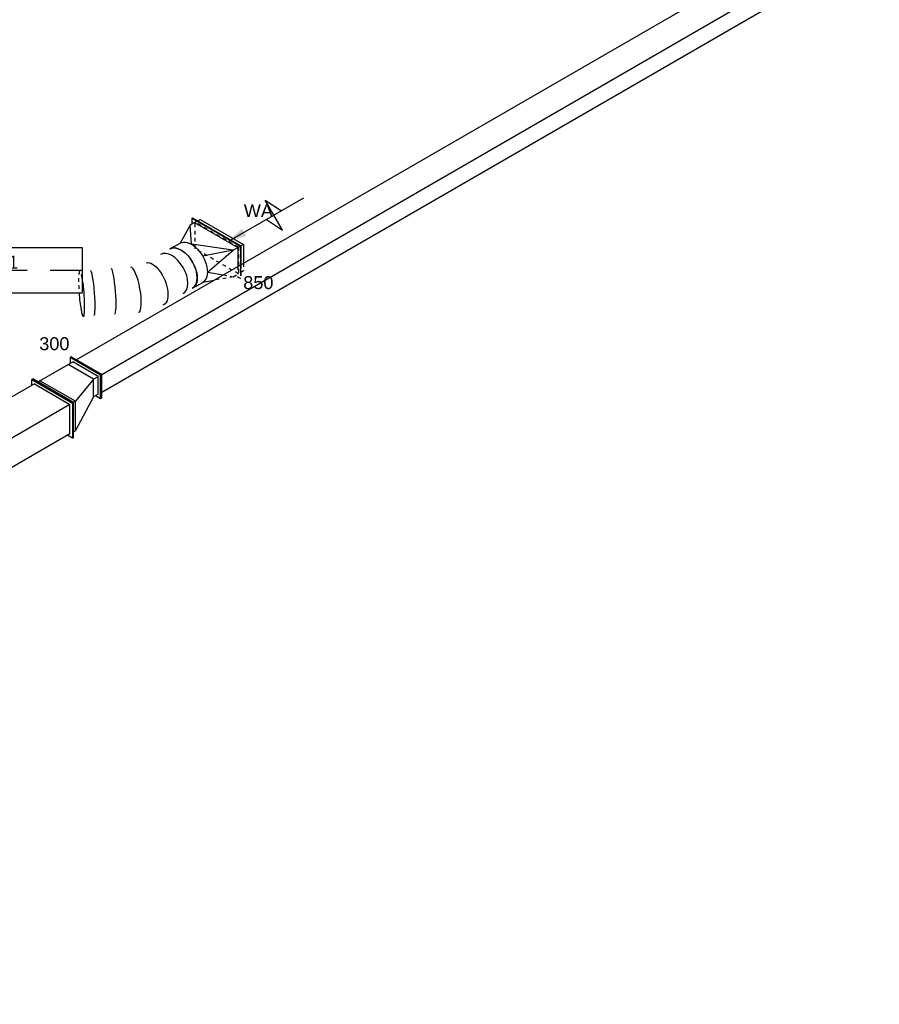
# Model space of a CAD drawing. Extents: x -132501 to 411300, y -42818 to 427495.
# Tile 139 of 256: x 5282 to 11258, y 65050 to 71892. Entities that reach past the tile are written whole.
import ezdxf
from ezdxf.enums import TextEntityAlignment as Align

# ---------------------------------------------------------------- set-up
doc = ezdxf.new("R2010")
doc.units = 0
doc.header["$LTSCALE"] = 50
doc.linetypes.add('CENTER2', pattern=[28.575, 19.05, -3.175, 3.175, -3.175])
doc.linetypes.add('STREEPJES', pattern=[0.1, 0.05, -0.05])
doc.layers.get('0').update_dxf_attribs({"linetype": 'CONTINUOUS'})
for name, color, linetype in [('WL570---_RETOUR', 112, 'CONTINUOUS'), ('WL570---_RETOUR_HL', 8, 'CONTINUOUS'), ('WL570---_TOEVOER', 3, 'CONTINUOUS'), ('WL570---_TOEVOER_RST', 2, 'CONTINUOUS'), ('WL570---_TOEVOER_RST_HL', 1, 'CONTINUOUS'), ('WM570---_RETOUR_PR', 1, 'CONTINUOUS'), ('WM570---_TOEVOER_PR', 1, 'CONTINUOUS'), ('WM570---_TOEVOER_RST_PR', 1, 'CONTINUOUS')]:
    doc.layers.add(name, color=color, linetype=linetype)
doc.styles.add('BURO-018', font='ARIAL.TTF', dxfattribs={"height": 63})

# ---------------------------------------------------------------- blocks, each defined once
blk = doc.blocks.new('*U1646')
at = {"color": 0, "ltscale": 10}
for p, q in [((-142.9, 35.4, -2945), (-20.4, 247.5, -2945)), ((-138.8, 35.4, -2945), (-16.3, 247.5, -2945)), ((-16.3, 212.1, -2945), (-118.4, 35.4, -2945)), ((-20.4, 247.5, -2945), (-16.3, 247.5, -2945)), ((-16.3, 247.5, -2945), (4.1, 212.1, -2945)), ((-16.3, 212.1, -2945), (7785.1, 212.1, -2945)), ((7683.1, 35.4, -2945), (7805.5, 247.5, -2945)), ((7687.1, 35.4, -2945), (7809.6, 247.5, -2945)), ((7809.6, 247.5, -2945), (7805.5, 247.5, -2945)), ((-142.9, 35.4, -2945), (-138.8, 35.4, -2945)), ((20.4, -247.5, -2945), (-142.9, 35.4, -2945)), ((24.5, -247.5, -2945), (-138.8, 35.4, -2945)), ((24.5, -212.1, -2945), (-118.4, 35.4, -2945)), ((-118.4, 35.4, -2945), (7683.1, 35.4, -2945)), ((7687.1, 35.4, -2945), (7683.1, 35.4, -2945)), ((7846.4, -247.5, -2945), (7683.1, 35.4, -2945)), ((7850.4, -247.5, -2945), (7687.1, 35.4, -2945)), ((20.4, -247.5, -2945), (24.5, -247.5, -2945)), ((44.9, -212.1, -2945), (24.5, -247.5, -2945)), ((24.5, -212.1, -2945), (7826, -212.1, -2945)), ((7850.4, -247.5, -2945), (7846.4, -247.5, -2945))]:
    blk.add_line(p, q, dxfattribs=at)
at = {"layer": 'WM570---_TOEVOER_PR', "color": 1, "style": 'BURO-018'}
blk.add_attdef('POSNR', text='', height=90, dxfattribs=at).set_placement((0, 0), align=Align.MIDDLE)
blk = doc.blocks.new('*U1698')
at = {"color": 0, "ltscale": 10}
for centre, major_axis, ratio, start_param, end_param in [((0, 0, -1231.7), (0, -157.5), 0.57735, 3.141593, 6.283185), ((75.1, 0, -1231.7), (0, -157.5), 0.57735, 3.141593, 6.283185), ((353.8, -35, -1231.7), (-53.5, -148.9), 0.240264, 3.165757, 6.259021), ((353.8, -35, -1231.7), (-53.5, -148.9), 0.240264, 3.117429, 3.165757), ((489.3, -99.7, -1231.7), (-67.9, -142.1), 0.109803, 3.141593, 6.283185), ((621.2, -162.7, -1231.7), (-67.9, -142.1), 0.109803, 3.141593, 6.283185), ((687.1, -194.2, -1231.7), (-67.9, -142.1), 0.109803, 3.141593, 5.487639), ((687.1, -194.2, -1231.7), (-67.9, -142.1), 0.109803, 1.511604, 3.138451)]:
    blk.add_ellipse(centre, major_axis=major_axis, ratio=ratio, start_param=start_param, end_param=end_param, dxfattribs=at)
at = {"color": 0, "ltscale": 10, "extrusion": (4.90704e-17, 3.57679e-17, -1)}
blk.add_ellipse((213.6, 0, -1231.7), major_axis=(19.3, 157.2), ratio=0.477059, start_param=3.200234, end_param=6.341827, dxfattribs=at)
at = {"color": 8, "linetype": 'STREEPJES', "ltscale": 10}
blk.add_ellipse((687.1, -194.2, -1231.7), major_axis=(-67.9, -142.1), ratio=0.109803, start_param=5.487639, end_param=7.794789, dxfattribs=at)
at = {"layer": 'WM570---_RETOUR_PR', "color": 1, "style": 'BURO-018'}
blk.add_attdef('POSNR', text='', height=90, dxfattribs=at).set_placement((0, 0), align=Align.MIDDLE)
blk = doc.blocks.new('*U1699')
at = {"color": 8, "linetype": 'STREEPJES', "ltscale": 10}
for p, q in [((-128.7, 183.6, -1058.5), (-81.6, 265.2, -1058.5)), ((-124.7, 183.6, -1058.5), (-77.6, 265.2, -1058.5)), ((-104.3, 183.6, -1058.5), (-77.6, 229.8, -1058.5)), ((-81.6, 265.2, -1058.5), (-77.6, 265.2, -1058.5)), ((-77.6, 265.2, -1058.5), (-57.2, 229.8, -1058.5)), ((-40.8, 229.8, -1058.5), (-77.6, 229.8, -1058.5)), ((13.7, 183.6, -1058.5), (-40.8, 229.8, -1058.5)), ((-40.8, 229.8, -1058.5), (89.7, 183.6, -1058.5))]:
    blk.add_line(p, q, dxfattribs=at)
at = {"color": 0, "ltscale": 10}
for p, q in [((-193.9, 70.7, -1058.5), (-128.7, 183.6, -1058.5)), ((-189.8, 70.7, -1058.5), (-124.7, 183.6, -1058.5)), ((-169.4, 70.7, -1058.5), (-104.3, 183.6, -1058.5)), ((99, 111.4, -1058.5), (13.7, 183.6, -1058.5)), ((89.7, 183.6, -1058.5), (163.3, 157.5, -1058.5)), ((244.9, 157.5, -1058.5), (163.3, 157.5, -1058.5)), ((-193.9, 70.7, -1058.5), (-189.8, 70.7, -1058.5)), ((0, -265.2, -1058.5), (-193.9, 70.7, -1058.5)), ((4.1, -265.2, -1058.5), (-189.8, 70.7, -1058.5)), ((4.1, -229.8, -1058.5), (-169.4, 70.7, -1058.5)), ((-132.7, 70.7, -1058.5), (-169.4, 70.7, -1058.5)), ((99, 111.4, -1058.5), (-132.7, 70.7, -1058.5)), ((-132.7, 70.7, -1058.5), (99, -111.4, -1058.5)), ((-132.7, 70.7, -1058.5), (72.4, 0, -1058.5)), ((99, -111.4, -1058.5), (40.8, -229.8, -1058.5)), ((40.8, -229.8, -1058.5), (163.3, -157.5, -1058.5)), ((244.9, -157.5, -1058.5), (163.3, -157.5, -1058.5)), ((0, -265.2, -1058.5), (4.1, -265.2, -1058.5)), ((24.5, -229.8, -1058.5), (4.1, -265.2, -1058.5)), ((4.1, -229.8, -1058.5), (40.8, -229.8, -1058.5))]:
    blk.add_line(p, q, dxfattribs=at)
at = {"color": 0, "ltscale": 10, "extrusion": (3.41963e-17, -5.17926e-17, -1)}
for centre in [(163.3, 0, -1058.5), (244.9, 0, -1058.5)]:
    blk.add_ellipse(centre, major_axis=(0, -157.5), ratio=0.57735, start_param=0, end_param=3.141593, dxfattribs=at)
at = {"layer": 'WM570---_RETOUR_PR', "color": 1, "style": 'BURO-018'}
blk.add_attdef('POSNR', text='', height=90, dxfattribs=at).set_placement((0, 0), align=Align.MIDDLE)
blk = doc.blocks.new('*U1705')
at = {"color": 0, "ltscale": 10}
for p, q in [((-20.4, 176.8, -2814.2), (-16.3, 176.8, -2814.2)), ((102.1, -35.4, -2814.2), (-20.4, 176.8, -2814.2)), ((106.1, -35.4, -2814.2), (-16.3, 176.8, -2814.2)), ((4.1, 141.4, -2814.2), (6140, 141.4, -2814.2)), ((6140, 176.8, -2814.2), (6119.6, 141.4, -2814.2)), ((6144.1, 176.8, -2814.2), (6140, 176.8, -2814.2)), ((6262.5, -35.4, -2814.2), (6140, 176.8, -2814.2)), ((6242.1, -35.4, -2814.2), (6140, 141.4, -2814.2)), ((6266.6, -35.4, -2814.2), (6144.1, 176.8, -2814.2)), ((20.4, -176.8, -2814.2), (102.1, -35.4, -2814.2)), ((24.5, -176.8, -2814.2), (106.1, -35.4, -2814.2)), ((102.1, -35.4, -2814.2), (106.1, -35.4, -2814.2)), ((106.1, -35.4, -2814.2), (6242.1, -35.4, -2814.2)), ((6180.9, -141.4, -2814.2), (6242.1, -35.4, -2814.2)), ((6180.9, -176.8, -2814.2), (6262.5, -35.4, -2814.2)), ((6185, -176.8, -2814.2), (6266.6, -35.4, -2814.2)), ((6266.6, -35.4, -2814.2), (6262.5, -35.4, -2814.2)), ((20.4, -176.8, -2814.2), (24.5, -176.8, -2814.2)), ((44.9, -141.4, -2814.2), (6180.9, -141.4, -2814.2)), ((6160.5, -141.4, -2814.2), (6180.9, -176.8, -2814.2)), ((6185, -176.8, -2814.2), (6180.9, -176.8, -2814.2))]:
    blk.add_line(p, q, dxfattribs=at)
at = {"layer": 'WM570---_TOEVOER_PR', "color": 1, "style": 'BURO-018'}
blk.add_attdef('POSNR', text='', height=90, dxfattribs=at).set_placement((0, 0), align=Align.MIDDLE)
blk = doc.blocks.new('*U1712')
at = {"color": 0, "ltscale": 10}
for p, q in [((-287, 247.5, -2756.5), (-283, 247.5, -2756.5)), ((-123.7, -35.4, -2756.5), (-287, 247.5, -2756.5)), ((-119.7, -35.4, -2756.5), (-283, 247.5, -2756.5)), ((-246.2, 212.1, -2756.5), (-262.5, 212.1, -2756.5)), ((-246.2, 212.1, -2756.5), (-20.4, 212.1, -2756.5)), ((-103.3, -35.4, -2756.5), (-246.2, 212.1, -2756.5)), ((-20.4, 212.1, -2756.5), (16.3, 212.1, -2756.5)), ((81.6, 35.4, -2756.5), (-20.4, 212.1, -2756.5)), ((16.3, 247.5, -2756.5), (-4.1, 212.1, -2756.5)), ((20.4, 247.5, -2756.5), (16.3, 247.5, -2756.5)), ((138.8, 35.4, -2756.5), (16.3, 247.5, -2756.5)), ((118.4, 35.4, -2756.5), (16.3, 212.1, -2756.5)), ((142.9, 35.4, -2756.5), (20.4, 247.5, -2756.5)), ((81.6, 35.4, -2756.5), (-103.3, -35.4, -2756.5)), ((20.4, -70.7, -2756.5), (81.6, 35.4, -2756.5)), ((57.2, -70.7, -2756.5), (118.4, 35.4, -2756.5)), ((57.2, -106.1, -2756.5), (138.8, 35.4, -2756.5)), ((61.2, -106.1, -2756.5), (142.9, 35.4, -2756.5)), ((81.6, 35.4, -2756.5), (118.4, 35.4, -2756.5)), ((142.9, 35.4, -2756.5), (138.8, 35.4, -2756.5)), ((-246.2, -247.5, -2756.5), (-123.7, -35.4, -2756.5)), ((-242.1, -247.5, -2756.5), (-119.7, -35.4, -2756.5)), ((-205.4, -212.1, -2756.5), (-103.3, -35.4, -2756.5)), ((-123.7, -35.4, -2756.5), (-119.7, -35.4, -2756.5)), ((-103.3, -35.4, -2756.5), (-119.7, -35.4, -2756.5)), ((20.4, -70.7, -2756.5), (-205.4, -212.1, -2756.5)), ((57.2, -70.7, -2756.5), (20.4, -70.7, -2756.5)), ((36.7, -70.7, -2756.5), (57.2, -106.1, -2756.5)), ((61.2, -106.1, -2756.5), (57.2, -106.1, -2756.5)), ((-246.2, -247.5, -2756.5), (-242.1, -247.5, -2756.5)), ((-221.7, -212.1, -2756.5), (-205.4, -212.1, -2756.5))]:
    blk.add_line(p, q, dxfattribs=at)
at = {"layer": 'WM570---_TOEVOER_PR', "color": 1, "style": 'BURO-018'}
blk.add_attdef('POSNR', text='', height=90, dxfattribs=at).set_placement((0, 0), align=Align.MIDDLE)
blk = doc.blocks.new('*U2002')
at = {"ltscale": 10}
blk.add_hatch(color=0, dxfattribs=at).paths.add_polyline_path([(78.4, 0), (198.4, 30), (198.4, -30)])
at = {"color": 8, "linetype": 'STREEPJES', "ltscale": 10}
for p, q in [((-152.3, 70.7, -1015.4), (-60.4, 229.8, -1015.4)), ((-60.4, 229.8, -1015.4), (-40.5, 229.8, -1015.4)), ((113.1, -70.7, -1015.4), (-60.4, 229.8, -1015.4)), ((-40.8, 229.8, -1015.4), (132.7, -70.7, -1015.4)), ((21.2, -229.8, -1015.4), (-152.3, 70.7, -1015.4)), ((113.1, -70.7, -1015.4), (21.2, -229.8, -1015.4)), ((40.8, -229.8, -1015.4), (132.7, -70.7, -1015.4)), ((133, -70.7, -1015.4), (113.1, -70.7, -1015.4)), ((87.1, -183.6, -1015.4), (60.4, -229.8, -1015.4)), ((60.4, -229.8, -1015.4), (21.2, -229.8, -1015.4))]:
    blk.add_line(p, q, dxfattribs=at)
at = {"color": 0, "ltscale": 10}
for p, q in [((-40.5, 229.8, -1015.4), (-21.2, 229.8, -1015.4)), ((-21.2, 229.8, -1015.4), (152.3, -70.7, -1015.4)), ((438.4, -120, -1015.4), (438.4, 120, -1015.4)), ((438.4, 120, -1015.4), (498.4, 0, -1015.4)), ((78.4, 0, -1015.4), (678.4, 0, -1015.4)), ((378.4, 0, -1015.4), (438.4, -120, -1015.4)), ((152.3, -70.7, -1015.4), (87.1, -183.6, -1015.4)), ((152.3, -70.7, -1015.4), (133, -70.7, -1015.4))]:
    blk.add_line(p, q, dxfattribs=at)
at = {"layer": 'WL570---_RETOUR_HL', "linetype": 'CENTER2'}
blk.add_circle((0, 0, -1015.4), 0.075, dxfattribs=at)
at = {"layer": 'WL570---_RETOUR', "color": 1, "style": 'BURO-018'}
for tag in ['MC', 'Q']:
    blk.add_attdef(tag, text='', height=90, dxfattribs=at).set_placement((0, 0), align=Align.MIDDLE)
at = {"layer": 'WM570---_RETOUR_PR', "color": 1, "style": 'BURO-018'}
blk.add_attdef('POSNR', text='', height=90, dxfattribs=at).set_placement((0, 0), align=Align.MIDDLE)
blk = doc.blocks.new('*U2003')
at = {"color": 0, "ltscale": 10}
for p, q in [((-224.7, 285.3, -2090.2), (-284.9, 181.1, -2090.2)), ((164.7, 285.3, -2090.2), (-224.7, 285.3, -2090.2)), ((-30, -52, -2090.2), (-224.7, 285.3, -2090.2)), ((359.5, -52, -2090.2), (-224.7, 285.3, -2090.2)), ((-30, -52, -2090.2), (164.7, 285.3, -2090.2)), ((359.5, -52, -2090.2), (164.7, 285.3, -2090.2)), ((-296.3, -57.4, -2090.2), (-164.7, -285.3, -2090.2)), ((-162.7, -281.8, -2090.2), (-289.8, -61.6, -2090.2)), ((-164.7, -285.3, -2090.2), (-30, -52, -2090.2)), ((359.5, -52, -2090.2), (-30, -52, -2090.2)), ((224.7, -285.3, -2090.2), (359.5, -52, -2090.2)), ((297, -327, -2090.2), (248.8, -243.6, -2090.2)), ((297, -327, -2090.2), (-171.1, -327, -2090.2)), ((-169.1, -330.6, -2090.2), (295, -330.6, -2090.2)), ((-164.7, -285.3, -2090.2), (224.7, -285.3, -2090.2)), ((226.8, -281.8, -2090.2), (-162.7, -281.8, -2090.2)), ((295, -330.6, -2090.2), (297, -327, -2090.2))]:
    blk.add_line(p, q, dxfattribs=at)
at = {"layer": 'WL570---_TOEVOER_RST_HL', "linetype": 'CENTER2'}
blk.add_circle((0, 0, -2090.2), 0.075, dxfattribs=at)
at = {"layer": 'WL570---_TOEVOER_RST', "color": 1, "style": 'BURO-018'}
for tag in ['MC', 'Q']:
    blk.add_attdef(tag, text='', height=90, dxfattribs=at).set_placement((0, 0), align=Align.MIDDLE)
at = {"layer": 'WM570---_TOEVOER_RST_PR', "color": 1, "style": 'BURO-018'}
blk.add_attdef('POSNR', text='', height=90, dxfattribs=at).set_placement((0, 0), align=Align.MIDDLE)
blk = doc.blocks.new('*U2025')
at = {"color": 0, "ltscale": 10}
for p, q in [((0, 157.5, -1592.2), (1651.2, 157.5, -1592.2)), ((0, -157.5, -1592.2), (0, 157.5, -1592.2)), ((1651.2, 157.5, -1592.2), (1651.2, -157.5, -1592.2)), ((0, -157.5, -1592.2), (1651.2, -157.5, -1592.2))]:
    blk.add_line(p, q, dxfattribs=at)
at = {"layer": 'WL570---_RETOUR_HL', "linetype": 'CENTER2'}
blk.add_line((0, 0, -1592.2), (1651.2, 0, -1592.2), dxfattribs=at)
at = {"layer": 'WM570---_RETOUR_PR', "color": 1, "style": 'BURO-018'}
blk.add_attdef('POSNR', text='', height=90, dxfattribs=at).set_placement((0, 0), align=Align.MIDDLE)

msp = doc.modelspace()

# ---------------------------------------------------------------- block references
at = {"layer": 'WL570---_RETOUR'}
ref = msp.add_blockref('*U2002', (6670.0946, 70315.2113, 1015.383), dxfattribs=dict(at, rotation=30.00000000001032))
ref.add_attrib('Q', '850', dxfattribs={"color": 1, "height": 90, "style": 'BURO-018'}).set_placement((6941.6147, 70065.2113), align=Align.MIDDLE)
ref.add_attrib('MC', 'WA', dxfattribs={"color": 1, "height": 90, "style": 'BURO-018'}).set_placement((6941.6147, 70565.2113), align=Align.MIDDLE)
at = {"layer": 'WL570---_RETOUR', "rotation": 210.0000000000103}
for name, p in [('*U1699', (6617.3241, 70284.7442, 1058.4699)), ('*U1698', (6405.1921, 70162.2698, 1231.675))]:
    msp.add_blockref(name, p, dxfattribs=at)
at = {"layer": 'WL570---_RETOUR'}
msp.add_blockref('*U2025', (4065.6023, 70152.3055, 1592.1768), dxfattribs=at)
at = {"layer": 'WL570---_TOEVOER'}
for name, p, rotation in [('*U1705', (5742.8121, 69404.5544, 2814.2013), 30.00000000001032), ('*U1712', (5742.8121, 69322.9048, 2756.4663), 30.00000000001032), ('*U1646', (5511.9064, 69189.5913, 2945), 210.0000000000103)]:
    msp.add_blockref(name, p, dxfattribs=dict(at, rotation=rotation))
at = {"layer": 'WL570---_TOEVOER_RST'}
ref = msp.add_blockref('*U2003', (4753.2218, 69573.5724, 2090.1996), dxfattribs=dict(at, rotation=30.00000000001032))
ref.add_attrib('Q', '300', dxfattribs={"color": 1, "height": 90, "style": 'BURO-018'}).set_placement((5523.4628, 69640.6416), align=Align.MIDDLE)
ref.add_attrib('MC', 'A1', dxfattribs={"color": 1, "height": 90, "style": 'BURO-018'}).set_placement((5196.4259, 70207.0861), align=Align.MIDDLE)

doc.saveas('drawing.dxf')
